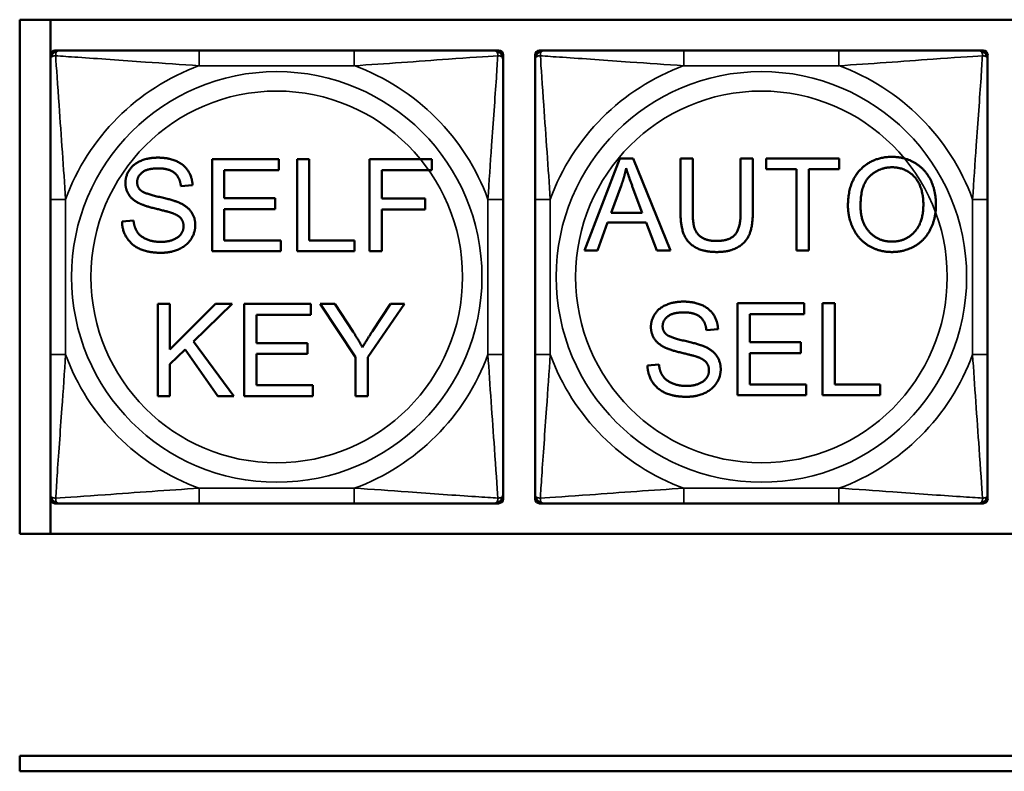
# Model space of a CAD drawing. Header units: inches. Extents: x -32 to 29.2, y -14.4 to 22.6.
# Tile 14 of 256: x -27.8 to -26.5, y -6.2 to -5.2. Entities that reach past the tile are written whole.
import ezdxf

# ---------------------------------------------------------------- set-up
doc = ezdxf.new("R2010")
doc.units = ezdxf.units.IN
doc.header["$MEASUREMENT"] = 0
doc.layers.add('Visible (ANSI)', color=7, linetype='Continuous', lineweight=50)
doc.layers.add('Visible Narrow (ANSI)', color=7, linetype='Continuous', lineweight=35)

msp = doc.modelspace()

# ---------------------------------------------------------------- linework, layer by layer
at = {"layer": 'Visible (ANSI)'}
for p, q in [((-27.8004, -5.2031), (-22.702, -5.2031)), ((-27.8004, -5.8736), (-27.8004, -5.2031)), ((-27.7604, -5.8736), (-27.7604, -5.2031)), ((-27.7603, -5.2552), (-27.7603, -5.2493)), ((-27.7544, -5.2434), (-27.7485, -5.2434)), ((-27.3639, -5.2434), (-27.5662, -5.2434)), ((-27.1815, -5.2434), (-27.1756, -5.2434)), ((-27.1697, -5.2493), (-27.1697, -5.2552)), ((-27.1279, -5.2552), (-27.1279, -5.2493)), ((-27.122, -5.2434), (-27.1161, -5.2434)), ((-26.7315, -5.2434), (-26.9338, -5.2434)), ((-26.5492, -5.2434), (-26.5433, -5.2434)), ((-26.5374, -5.2493), (-26.5374, -5.2552)), ((-27.5493, -5.3851), (-27.4624, -5.3851)), ((-27.5493, -5.5051), (-27.5493, -5.3851)), ((-27.4624, -5.3851), (-27.4624, -5.3993)), ((-27.4385, -5.3851), (-27.4225, -5.3851)), ((-27.4385, -5.5051), (-27.4385, -5.3851)), ((-27.4225, -5.3851), (-27.4225, -5.4909)), ((-27.3438, -5.3851), (-27.2628, -5.3851)), ((-27.3438, -5.5051), (-27.3438, -5.3851)), ((-27.2628, -5.3851), (-27.2628, -5.3993)), ((-27.0634, -5.5041), (-27.0173, -5.3841)), ((-27.0173, -5.3841), (-27.0001, -5.3841)), ((-27.0001, -5.3841), (-26.9511, -5.5041)), ((-26.9382, -5.4534), (-26.9382, -5.3841)), ((-26.9382, -5.3841), (-26.9223, -5.3841)), ((-26.9223, -5.3841), (-26.9223, -5.4533)), ((-26.8597, -5.4533), (-26.8597, -5.3841)), ((-26.8597, -5.3841), (-26.8438, -5.3841)), ((-26.8438, -5.3841), (-26.8438, -5.4534)), ((-26.8263, -5.3982), (-26.8263, -5.3841)), ((-26.8263, -5.3841), (-26.7312, -5.3841)), ((-26.7312, -5.3841), (-26.7312, -5.3982)), ((-27.4624, -5.3993), (-27.5334, -5.3993)), ((-27.5334, -5.3993), (-27.5334, -5.4359)), ((-27.2628, -5.3993), (-27.3279, -5.3993)), ((-27.3279, -5.3993), (-27.3279, -5.4364)), ((-26.7868, -5.3982), (-26.8263, -5.3982)), ((-26.7868, -5.5041), (-26.7868, -5.3982)), ((-26.7312, -5.3982), (-26.7709, -5.3982)), ((-26.7709, -5.3982), (-26.7709, -5.5041)), ((-27.5749, -5.4188), (-27.5901, -5.42)), ((-27.0288, -5.4549), (-27.0156, -5.4196)), ((-27.0006, -5.4216), (-26.988, -5.4549)), ((-27.7603, -5.4375), (-27.7603, -5.6398)), ((-27.5334, -5.4359), (-27.4669, -5.4359)), ((-27.4669, -5.4359), (-27.4669, -5.4501)), ((-27.3279, -5.4364), (-27.2715, -5.4364)), ((-27.2715, -5.4364), (-27.2715, -5.4506)), ((-27.1697, -5.6398), (-27.1697, -5.4375)), ((-27.1279, -5.4375), (-27.1279, -5.6398)), ((-26.5374, -5.6398), (-26.5374, -5.4375)), ((-27.4669, -5.4501), (-27.5334, -5.4501)), ((-27.5334, -5.4501), (-27.5334, -5.4909)), ((-27.2715, -5.4506), (-27.3279, -5.4506)), ((-27.3279, -5.4506), (-27.3279, -5.5051)), ((-26.988, -5.4549), (-27.0288, -5.4549)), ((-27.6669, -5.4665), (-27.6519, -5.4652)), ((-27.0334, -5.4678), (-27.0466, -5.5041)), ((-26.9831, -5.4678), (-27.0334, -5.4678)), ((-26.9692, -5.5041), (-26.9831, -5.4678)), ((-27.5334, -5.4909), (-27.4597, -5.4909)), ((-27.4597, -5.4909), (-27.4597, -5.5051)), ((-27.4225, -5.4909), (-27.3635, -5.4909)), ((-27.3635, -5.4909), (-27.3635, -5.5051)), ((-27.4597, -5.5051), (-27.5493, -5.5051)), ((-27.3635, -5.5051), (-27.4385, -5.5051)), ((-27.3279, -5.5051), (-27.3438, -5.5051)), ((-27.0466, -5.5041), (-27.0634, -5.5041)), ((-26.9511, -5.5041), (-26.9692, -5.5041)), ((-26.7709, -5.5041), (-26.7868, -5.5041)), ((-27.6203, -5.5739), (-27.6044, -5.5739)), ((-27.6203, -5.6939), (-27.6203, -5.5739)), ((-27.6044, -5.5739), (-27.6044, -5.6334)), ((-27.6044, -5.6334), (-27.5447, -5.5739)), ((-27.5232, -5.5739), (-27.5735, -5.6226)), ((-27.5447, -5.5739), (-27.5232, -5.5739)), ((-27.5074, -5.5739), (-27.4205, -5.5739)), ((-27.5074, -5.6939), (-27.5074, -5.5739)), ((-27.4205, -5.5739), (-27.4205, -5.5881)), ((-27.3621, -5.6431), (-27.4084, -5.5739)), ((-27.4084, -5.5739), (-27.3891, -5.5739)), ((-27.3891, -5.5739), (-27.3654, -5.6101)), ((-27.2982, -5.5739), (-27.3462, -5.6431)), ((-27.34, -5.6092), (-27.3167, -5.5739)), ((-27.3167, -5.5739), (-27.2982, -5.5739)), ((-26.8636, -5.5729), (-26.7767, -5.5729)), ((-26.8636, -5.6929), (-26.8636, -5.5729)), ((-26.7767, -5.5729), (-26.7767, -5.5871)), ((-26.7528, -5.5729), (-26.7369, -5.5729)), ((-26.7528, -5.6929), (-26.7528, -5.5729)), ((-26.7369, -5.5729), (-26.7369, -5.6787)), ((-27.4205, -5.5881), (-27.4915, -5.5881)), ((-27.4915, -5.5881), (-27.4915, -5.6248)), ((-26.7767, -5.5871), (-26.8477, -5.5871)), ((-26.8477, -5.5871), (-26.8477, -5.6238)), ((-26.8892, -5.6067), (-26.9044, -5.6079)), ((-27.5735, -5.6226), (-27.521, -5.6939)), ((-27.4915, -5.6248), (-27.425, -5.6248)), ((-27.425, -5.6248), (-27.425, -5.639)), ((-26.8477, -5.6238), (-26.7812, -5.6238)), ((-26.7812, -5.6238), (-26.7812, -5.6379)), ((-27.5847, -5.6333), (-27.6044, -5.6523)), ((-27.542, -5.6939), (-27.5847, -5.6333)), ((-27.425, -5.639), (-27.4915, -5.639)), ((-27.4915, -5.639), (-27.4915, -5.6797)), ((-26.7812, -5.6379), (-26.8477, -5.6379)), ((-26.8477, -5.6379), (-26.8477, -5.6787)), ((-27.6044, -5.6523), (-27.6044, -5.6939)), ((-27.3621, -5.6939), (-27.3621, -5.6431)), ((-27.3462, -5.6431), (-27.3462, -5.6939)), ((-26.9813, -5.6543), (-26.9663, -5.653)), ((-27.4915, -5.6797), (-27.4178, -5.6797)), ((-27.4178, -5.6797), (-27.4178, -5.6939)), ((-26.8477, -5.6787), (-26.774, -5.6787)), ((-26.774, -5.6787), (-26.774, -5.6929)), ((-26.7369, -5.6787), (-26.6778, -5.6787)), ((-26.6778, -5.6787), (-26.6778, -5.6929)), ((-27.6044, -5.6939), (-27.6203, -5.6939)), ((-27.521, -5.6939), (-27.542, -5.6939)), ((-27.4178, -5.6939), (-27.5074, -5.6939)), ((-27.3462, -5.6939), (-27.3621, -5.6939)), ((-26.774, -5.6929), (-26.8636, -5.6929)), ((-26.6778, -5.6929), (-26.7528, -5.6929)), ((-27.7603, -5.828), (-27.7603, -5.8221)), ((-27.1697, -5.8221), (-27.1697, -5.828)), ((-27.1279, -5.828), (-27.1279, -5.8221)), ((-26.5374, -5.8221), (-26.5374, -5.828)), ((-27.7485, -5.8339), (-27.7544, -5.8339)), ((-27.5662, -5.8339), (-27.3639, -5.8339)), ((-27.1756, -5.8339), (-27.1815, -5.8339)), ((-27.1161, -5.8339), (-27.122, -5.8339)), ((-26.9338, -5.8339), (-26.7315, -5.8339)), ((-26.5433, -5.8339), (-26.5492, -5.8339)), ((-22.702, -5.8736), (-27.8004, -5.8736)), ((-27.8004, -6.1634), (-17.5129, -6.1634)), ((-27.8004, -6.1834), (-27.8004, -6.1634)), ((-17.5129, -6.1834), (-27.8004, -6.1834))]:
    msp.add_line(p, q, dxfattribs=at)
for centre, radius, start, end in [((-27.7544, -5.2493), 0.00591, 90, 180), ((-27.7485, -5.2552), 0.0118, 90, 180), ((-27.1815, -5.2552), 0.0118, 0, 90), ((-27.1756, -5.2493), 0.00591, 0, 90), ((-27.122, -5.2493), 0.00591, 90, 180), ((-27.1161, -5.2552), 0.0118, 90, 180), ((-26.5492, -5.2552), 0.0118, 0, 90), ((-26.5433, -5.2493), 0.00591, 0, 90), ((-27.7485, -5.8221), 0.0118, 180, 270), ((-27.7544, -5.828), 0.00591, 180, 270), ((-27.1815, -5.8221), 0.0118, 270, 0), ((-27.1756, -5.828), 0.00591, 270, 0), ((-27.1161, -5.8221), 0.0118, 180, 270), ((-27.122, -5.828), 0.00591, 180, 270), ((-26.5492, -5.8221), 0.0118, 270, 0), ((-26.5433, -5.828), 0.00591, 270, 0)]:
    msp.add_arc(centre, radius, start, end, dxfattribs=at)
for points, knots in [([(-27.5662, -5.2434), (-27.5898, -5.2434), (-27.6138, -5.2434), (-27.6372, -5.2434), (-27.6679, -5.2434), (-27.6987, -5.2434), (-27.722, -5.2434), (-27.734, -5.2434), (-27.7436, -5.2434), (-27.7485, -5.2434)], [0.2569537, 0.2569537, 0.2569537, 0.2569537, 0.4371919, 0.4371919, 0.4371919, 0.6739428, 0.6739428, 0.6739428, 0.7963818, 0.7963818, 0.7963818, 0.7963818]), ([(-27.1815, -5.2434), (-27.1873, -5.2434), (-27.1998, -5.2434), (-27.215, -5.2434), (-27.2384, -5.2434), (-27.2675, -5.2434), (-27.2966, -5.2434), (-27.3188, -5.2434), (-27.3414, -5.2434), (-27.3639, -5.2434)], [-0.7968224, -0.7968224, -0.7968224, -0.7968224, -0.6514613, -0.6514613, -0.6514613, -0.427691, -0.427691, -0.427691, -0.2569517, -0.2569517, -0.2569517, -0.2569517]), ([(-26.9338, -5.2434), (-26.9574, -5.2434), (-26.9814, -5.2434), (-27.0048, -5.2434), (-27.0355, -5.2434), (-27.0663, -5.2434), (-27.0896, -5.2434), (-27.1016, -5.2434), (-27.1112, -5.2434), (-27.1161, -5.2434)], [0.2569537, 0.2569537, 0.2569537, 0.2569537, 0.4371919, 0.4371919, 0.4371919, 0.6739428, 0.6739428, 0.6739428, 0.7963818, 0.7963818, 0.7963818, 0.7963818]), ([(-26.5492, -5.2434), (-26.5549, -5.2434), (-26.5674, -5.2434), (-26.5826, -5.2434), (-26.606, -5.2434), (-26.6352, -5.2434), (-26.6642, -5.2434), (-26.6864, -5.2434), (-26.7091, -5.2434), (-26.7315, -5.2434)], [-0.7968224, -0.7968224, -0.7968224, -0.7968224, -0.6514613, -0.6514613, -0.6514613, -0.427691, -0.427691, -0.427691, -0.2569517, -0.2569517, -0.2569517, -0.2569517]), ([(-27.7603, -5.2552), (-27.7603, -5.2609), (-27.7603, -5.2734), (-27.7603, -5.2886), (-27.7603, -5.312), (-27.7603, -5.3412), (-27.7603, -5.3702), (-27.7603, -5.3924), (-27.7603, -5.4151), (-27.7603, -5.4375)], [-0.7968224, -0.7968224, -0.7968224, -0.7968224, -0.6514613, -0.6514613, -0.6514613, -0.427691, -0.427691, -0.427691, -0.2569517, -0.2569517, -0.2569517, -0.2569517]), ([(-27.1697, -5.4375), (-27.1697, -5.4138), (-27.1697, -5.3898), (-27.1697, -5.3665), (-27.1697, -5.3358), (-27.1697, -5.3049), (-27.1697, -5.2817), (-27.1697, -5.2697), (-27.1697, -5.26), (-27.1697, -5.2552)], [0.2569537, 0.2569537, 0.2569537, 0.2569537, 0.4371919, 0.4371919, 0.4371919, 0.6739428, 0.6739428, 0.6739428, 0.7963818, 0.7963818, 0.7963818, 0.7963818]), ([(-27.1279, -5.2552), (-27.1279, -5.2609), (-27.1279, -5.2734), (-27.1279, -5.2886), (-27.1279, -5.312), (-27.1279, -5.3412), (-27.1279, -5.3702), (-27.1279, -5.3924), (-27.1279, -5.4151), (-27.1279, -5.4375)], [-0.7968224, -0.7968224, -0.7968224, -0.7968224, -0.6514613, -0.6514613, -0.6514613, -0.427691, -0.427691, -0.427691, -0.2569517, -0.2569517, -0.2569517, -0.2569517]), ([(-26.5374, -5.4375), (-26.5374, -5.4138), (-26.5374, -5.3898), (-26.5374, -5.3665), (-26.5374, -5.3358), (-26.5374, -5.3049), (-26.5374, -5.2817), (-26.5374, -5.2697), (-26.5374, -5.26), (-26.5374, -5.2552)], [0.2569537, 0.2569537, 0.2569537, 0.2569537, 0.4371919, 0.4371919, 0.4371919, 0.6739428, 0.6739428, 0.6739428, 0.7963818, 0.7963818, 0.7963818, 0.7963818]), ([(-27.7603, -5.6398), (-27.7603, -5.6635), (-27.7603, -5.6874), (-27.7603, -5.7108), (-27.7603, -5.7415), (-27.7603, -5.7724), (-27.7603, -5.7956), (-27.7603, -5.8076), (-27.7603, -5.8173), (-27.7603, -5.8221)], [0.2569537, 0.2569537, 0.2569537, 0.2569537, 0.4371919, 0.4371919, 0.4371919, 0.6739428, 0.6739428, 0.6739428, 0.7963818, 0.7963818, 0.7963818, 0.7963818]), ([(-27.1697, -5.8221), (-27.1697, -5.8164), (-27.1697, -5.8039), (-27.1697, -5.7887), (-27.1697, -5.7652), (-27.1697, -5.7361), (-27.1697, -5.707), (-27.1697, -5.6849), (-27.1697, -5.6622), (-27.1697, -5.6398)], [-0.7968224, -0.7968224, -0.7968224, -0.7968224, -0.6514613, -0.6514613, -0.6514613, -0.427691, -0.427691, -0.427691, -0.2569517, -0.2569517, -0.2569517, -0.2569517]), ([(-27.1279, -5.6398), (-27.1279, -5.6635), (-27.1279, -5.6874), (-27.1279, -5.7108), (-27.1279, -5.7415), (-27.1279, -5.7724), (-27.1279, -5.7956), (-27.1279, -5.8076), (-27.1279, -5.8173), (-27.1279, -5.8221)], [0.2569537, 0.2569537, 0.2569537, 0.2569537, 0.4371919, 0.4371919, 0.4371919, 0.6739428, 0.6739428, 0.6739428, 0.7963818, 0.7963818, 0.7963818, 0.7963818]), ([(-26.5374, -5.8221), (-26.5374, -5.8164), (-26.5374, -5.8039), (-26.5374, -5.7887), (-26.5374, -5.7652), (-26.5374, -5.7361), (-26.5374, -5.707), (-26.5374, -5.6849), (-26.5374, -5.6622), (-26.5374, -5.6398)], [-0.7968224, -0.7968224, -0.7968224, -0.7968224, -0.6514613, -0.6514613, -0.6514613, -0.427691, -0.427691, -0.427691, -0.2569517, -0.2569517, -0.2569517, -0.2569517]), ([(-27.7485, -5.8339), (-27.7427, -5.8339), (-27.7302, -5.8339), (-27.715, -5.8339), (-27.6916, -5.8339), (-27.6625, -5.8339), (-27.6334, -5.8339), (-27.6112, -5.8339), (-27.5886, -5.8339), (-27.5662, -5.8339)], [-0.7968224, -0.7968224, -0.7968224, -0.7968224, -0.6514613, -0.6514613, -0.6514613, -0.427691, -0.427691, -0.427691, -0.2569517, -0.2569517, -0.2569517, -0.2569517]), ([(-27.3639, -5.8339), (-27.3402, -5.8339), (-27.3162, -5.8339), (-27.2928, -5.8339), (-27.2622, -5.8339), (-27.2313, -5.8339), (-27.208, -5.8339), (-27.196, -5.8339), (-27.1864, -5.8339), (-27.1815, -5.8339)], [0.2569537, 0.2569537, 0.2569537, 0.2569537, 0.4371919, 0.4371919, 0.4371919, 0.6739428, 0.6739428, 0.6739428, 0.7963818, 0.7963818, 0.7963818, 0.7963818]), ([(-27.1161, -5.8339), (-27.1104, -5.8339), (-27.0979, -5.8339), (-27.0827, -5.8339), (-27.0592, -5.8339), (-27.0301, -5.8339), (-27.001, -5.8339), (-26.9788, -5.8339), (-26.9562, -5.8339), (-26.9338, -5.8339)], [-0.7968224, -0.7968224, -0.7968224, -0.7968224, -0.6514613, -0.6514613, -0.6514613, -0.427691, -0.427691, -0.427691, -0.2569517, -0.2569517, -0.2569517, -0.2569517]), ([(-26.7315, -5.8339), (-26.7078, -5.8339), (-26.6838, -5.8339), (-26.6605, -5.8339), (-26.6298, -5.8339), (-26.5989, -5.8339), (-26.5757, -5.8339), (-26.5636, -5.8339), (-26.554, -5.8339), (-26.5492, -5.8339)], [0.2569537, 0.2569537, 0.2569537, 0.2569537, 0.4371919, 0.4371919, 0.4371919, 0.6739428, 0.6739428, 0.6739428, 0.7963818, 0.7963818, 0.7963818, 0.7963818])]:
    msp.add_open_spline(points, degree=3, knots=knots, dxfattribs=at)
for points in [[(-27.6624, -5.4161), (-27.6624, -5.4069), (-27.6521, -5.3912), (-27.6323, -5.383), (-27.6201, -5.383)], [(-27.6201, -5.383), (-27.6067, -5.383), (-27.5863, -5.3916), (-27.5753, -5.4083), (-27.5749, -5.4188)], [(-26.7197, -5.4456), (-26.7197, -5.4157), (-26.6876, -5.382), (-26.6622, -5.382)], [(-26.6622, -5.382), (-26.6456, -5.382), (-26.6189, -5.3979), (-26.6049, -5.4262), (-26.6049, -5.4443)], [(-26.7033, -5.4458), (-26.7033, -5.4187), (-26.679, -5.3956), (-26.6621, -5.3956)], [(-26.6621, -5.3956), (-26.6503, -5.3956), (-26.6311, -5.4076), (-26.6213, -5.4294), (-26.6213, -5.4441)], [(-27.6195, -5.397), (-27.6339, -5.397), (-27.6472, -5.4076), (-27.6472, -5.415)], [(-27.5901, -5.42), (-27.5913, -5.4086), (-27.6056, -5.397), (-27.6195, -5.397)], [(-27.0156, -5.4196), (-27.0114, -5.4082), (-27.0091, -5.3967)], [(-27.0091, -5.3967), (-27.0063, -5.4064), (-27.0006, -5.4216)], [(-27.6454, -5.4421), (-27.654, -5.4377), (-27.6624, -5.4243), (-27.6624, -5.4161)], [(-27.6472, -5.415), (-27.6472, -5.4215), (-27.6425, -5.4257)], [(-27.6425, -5.4257), (-27.6378, -5.4298), (-27.599, -5.4386), (-27.5917, -5.4419)], [(-27.6007, -5.4556), (-27.6056, -5.4537), (-27.6388, -5.4457), (-27.6454, -5.4421)], [(-27.5917, -5.4419), (-27.5813, -5.4467), (-27.5713, -5.4615), (-27.5713, -5.4711)], [(-26.6622, -5.5061), (-26.6792, -5.5061), (-26.706, -5.4897), (-26.7197, -5.4614), (-26.7197, -5.4456)], [(-26.6623, -5.4925), (-26.68, -5.4925), (-26.7033, -5.4675), (-26.7033, -5.4458)], [(-26.6213, -5.4441), (-26.6213, -5.4673), (-26.6444, -5.4925), (-26.6623, -5.4925)], [(-26.6049, -5.4443), (-26.6049, -5.4625), (-26.6196, -5.4913), (-26.6467, -5.5061), (-26.6622, -5.5061)], [(-27.5866, -5.4725), (-27.5866, -5.4668), (-27.5931, -5.4584), (-27.6007, -5.4556)], [(-26.8907, -5.5061), (-26.9075, -5.5061), (-26.929, -5.4945), (-26.9382, -5.4724), (-26.9382, -5.4534)], [(-26.9223, -5.4533), (-26.9223, -5.4689), (-26.9165, -5.4837), (-26.9023, -5.4917), (-26.8921, -5.4917)], [(-26.8921, -5.4917), (-26.8746, -5.4917), (-26.8597, -5.4758), (-26.8597, -5.4533)], [(-26.8438, -5.4534), (-26.8438, -5.4715), (-26.8519, -5.4927), (-26.8733, -5.5061), (-26.8907, -5.5061)], [(-27.6157, -5.5071), (-27.6321, -5.5071), (-27.654, -5.4976), (-27.6666, -5.4786), (-27.6669, -5.4665)], [(-27.6519, -5.4652), (-27.6508, -5.4743), (-27.6431, -5.4858), (-27.6267, -5.4929), (-27.6164, -5.4929)], [(-27.6164, -5.4929), (-27.6074, -5.4929), (-27.5934, -5.4875), (-27.5866, -5.4781), (-27.5866, -5.4725)], [(-27.5713, -5.4711), (-27.5713, -5.4807), (-27.5823, -5.4977), (-27.6029, -5.5071), (-27.6157, -5.5071)], [(-26.9768, -5.6039), (-26.9768, -5.5948), (-26.9664, -5.579), (-26.9466, -5.5708), (-26.9344, -5.5708)], [(-26.9344, -5.5708), (-26.9211, -5.5708), (-26.9007, -5.5794), (-26.8896, -5.5961), (-26.8892, -5.6067)], [(-26.9338, -5.5848), (-26.9482, -5.5848), (-26.9615, -5.5954), (-26.9615, -5.6028)], [(-26.9044, -5.6079), (-26.9056, -5.5964), (-26.9199, -5.5848), (-26.9338, -5.5848)], [(-27.3654, -5.6101), (-27.3587, -5.6202), (-27.3531, -5.6304)], [(-27.3531, -5.6304), (-27.3477, -5.621), (-27.34, -5.6092)], [(-26.9598, -5.63), (-26.9684, -5.6255), (-26.9768, -5.6122), (-26.9768, -5.6039)], [(-26.9615, -5.6028), (-26.9615, -5.6093), (-26.9568, -5.6135)], [(-26.9568, -5.6135), (-26.9522, -5.6176), (-26.9133, -5.6264), (-26.9061, -5.6297)], [(-26.915, -5.6434), (-26.9199, -5.6415), (-26.9531, -5.6336), (-26.9598, -5.63)], [(-26.9061, -5.6297), (-26.8956, -5.6346), (-26.8857, -5.6494), (-26.8857, -5.659)], [(-26.901, -5.6604), (-26.901, -5.6547), (-26.9074, -5.6463), (-26.915, -5.6434)], [(-26.93, -5.6949), (-26.9464, -5.6949), (-26.9684, -5.6854), (-26.9809, -5.6664), (-26.9813, -5.6543)], [(-26.9663, -5.653), (-26.9652, -5.6621), (-26.9574, -5.6736), (-26.941, -5.6808), (-26.9308, -5.6808)], [(-26.9308, -5.6808), (-26.9217, -5.6808), (-26.9077, -5.6754), (-26.901, -5.6659), (-26.901, -5.6604)], [(-26.8857, -5.659), (-26.8857, -5.6686), (-26.8967, -5.6855), (-26.9172, -5.6949), (-26.93, -5.6949)]]:
    msp.add_open_spline(points, degree=2, dxfattribs=at)
at = {"layer": 'Visible Narrow (ANSI)'}
for p, q in [((-27.5662, -5.2434), (-27.5662, -5.2631)), ((-27.3639, -5.2434), (-27.3639, -5.2631)), ((-26.9338, -5.2434), (-26.9338, -5.2631)), ((-26.7315, -5.2434), (-26.7315, -5.2631)), ((-27.5662, -5.2631), (-27.3639, -5.2631)), ((-26.9338, -5.2631), (-26.7315, -5.2631)), ((-27.7603, -5.4375), (-27.7406, -5.4375)), ((-27.7406, -5.6398), (-27.7406, -5.4375)), ((-27.1894, -5.4375), (-27.1894, -5.6398)), ((-27.1697, -5.4375), (-27.1894, -5.4375)), ((-27.1279, -5.4375), (-27.1082, -5.4375)), ((-27.1082, -5.6398), (-27.1082, -5.4375)), ((-26.557, -5.4375), (-26.557, -5.6398)), ((-26.5374, -5.4375), (-26.557, -5.4375)), ((-27.7603, -5.6398), (-27.7406, -5.6398)), ((-27.1697, -5.6398), (-27.1894, -5.6398)), ((-27.1279, -5.6398), (-27.1082, -5.6398)), ((-26.5374, -5.6398), (-26.557, -5.6398)), ((-27.3639, -5.8142), (-27.5662, -5.8142)), ((-27.5662, -5.8339), (-27.5662, -5.8142)), ((-27.3639, -5.8339), (-27.3639, -5.8142)), ((-26.7315, -5.8142), (-26.9338, -5.8142)), ((-26.9338, -5.8339), (-26.9338, -5.8142)), ((-26.7315, -5.8339), (-26.7315, -5.8142))]:
    msp.add_line(p, q, dxfattribs=at)
for centre, radius in [((-27.465, -5.5386), 0.2678), ((-26.8326, -5.5386), 0.2678), ((-27.465, -5.5386), 0.2424), ((-26.8326, -5.5386), 0.2424)]:
    msp.add_circle(centre, radius, dxfattribs=at)
for centre, start, end in [((-27.465, -5.5386), 110.1547, 159.8453), ((-27.465, -5.5386), 20.1547, 69.8453), ((-26.8326, -5.5386), 110.1547, 159.8453), ((-26.8326, -5.5386), 20.1547, 69.8453), ((-27.465, -5.5386), 200.1547, 249.8453), ((-27.465, -5.5386), 290.1547, 339.8453), ((-26.8326, -5.5386), 200.1547, 249.8453), ((-26.8326, -5.5386), 290.1547, 339.8453)]:
    msp.add_arc(centre, 0.2936, start, end, dxfattribs=at)
for points, knots in [([(-27.7603, -5.2552), (-27.7603, -5.2546), (-27.7602, -5.2541), (-27.76, -5.2533), (-27.7598, -5.2529), (-27.7594, -5.2523), (-27.7592, -5.2521), (-27.7589, -5.2518), (-27.7588, -5.2517), (-27.7584, -5.2513), (-27.7581, -5.2511), (-27.7571, -5.2507), (-27.7565, -5.2505), (-27.755, -5.2503), (-27.7543, -5.2502), (-27.7534, -5.2502)], [-0.0532704, -0.0532704, -0.0532704, -0.0532704, -0.04377373, -0.04377373, -0.03521335, -0.03521335, -0.02986312, -0.02986312, -0.02651922, -0.02651922, -0.01983142, -0.01983142, -0.00913095, -0.00913095, 0.00023197, 0.00023197, 0.00023197, 0.00023197]), ([(-27.7534, -5.2502), (-27.7534, -5.2494), (-27.7534, -5.2486), (-27.7532, -5.2472), (-27.753, -5.2465), (-27.7525, -5.2456), (-27.7523, -5.2453), (-27.752, -5.2449), (-27.7519, -5.2447), (-27.7516, -5.2444), (-27.7514, -5.2443), (-27.7508, -5.2439), (-27.7504, -5.2437), (-27.7495, -5.2434), (-27.749, -5.2434), (-27.7485, -5.2434)], [-0.00023197, -0.00023197, -0.00023197, -0.00023197, 0.00913095, 0.00913095, 0.01983142, 0.01983142, 0.02651922, 0.02651922, 0.02986312, 0.02986312, 0.03521335, 0.03521335, 0.04377373, 0.04377373, 0.0532704, 0.0532704, 0.0532704, 0.0532704]), ([(-27.7534, -5.2502), (-27.7458, -5.2507), (-27.7358, -5.2514), (-27.6987, -5.2538), (-27.667, -5.2561), (-27.6128, -5.26), (-27.5895, -5.2616), (-27.5662, -5.2631)], [-0.7478145, -0.7478145, -0.7478145, -0.7478145, -0.6493253, -0.6493253, -0.427691, -0.427691, -0.2569537, -0.2569537, -0.2569537, -0.2569537]), ([(-27.7406, -5.4375), (-27.743, -5.397), (-27.7463, -5.3547), (-27.7509, -5.289), (-27.7525, -5.2646), (-27.7534, -5.2502)], [0.2569517, 0.2569517, 0.2569517, 0.2569517, 0.5559983, 0.5559983, 0.7482818, 0.7482818, 0.7482818, 0.7482818]), ([(-27.3639, -5.2631), (-27.3234, -5.2607), (-27.281, -5.2574), (-27.2154, -5.2527), (-27.1909, -5.2511), (-27.1766, -5.2502)], [0.2569517, 0.2569517, 0.2569517, 0.2569517, 0.5559983, 0.5559983, 0.7482818, 0.7482818, 0.7482818, 0.7482818]), ([(-27.1766, -5.2502), (-27.1771, -5.2579), (-27.1777, -5.2679), (-27.1802, -5.3049), (-27.1825, -5.3366), (-27.1864, -5.3909), (-27.188, -5.4141), (-27.1894, -5.4375)], [-0.7478145, -0.7478145, -0.7478145, -0.7478145, -0.6493253, -0.6493253, -0.427691, -0.427691, -0.2569537, -0.2569537, -0.2569537, -0.2569537]), ([(-27.1815, -5.2434), (-27.181, -5.2434), (-27.1805, -5.2434), (-27.1796, -5.2437), (-27.1792, -5.2439), (-27.1787, -5.2443), (-27.1784, -5.2444), (-27.1781, -5.2447), (-27.178, -5.2449), (-27.1777, -5.2453), (-27.1775, -5.2456), (-27.1771, -5.2465), (-27.1768, -5.2472), (-27.1766, -5.2486), (-27.1766, -5.2494), (-27.1766, -5.2502)], [-0.0532704, -0.0532704, -0.0532704, -0.0532704, -0.04377373, -0.04377373, -0.03521335, -0.03521335, -0.02986312, -0.02986312, -0.02651922, -0.02651922, -0.01983142, -0.01983142, -0.00913095, -0.00913095, 0.00023197, 0.00023197, 0.00023197, 0.00023197]), ([(-27.1766, -5.2502), (-27.1757, -5.2502), (-27.175, -5.2503), (-27.1735, -5.2505), (-27.1729, -5.2507), (-27.172, -5.2511), (-27.1716, -5.2513), (-27.1712, -5.2517), (-27.1711, -5.2518), (-27.1708, -5.2521), (-27.1706, -5.2523), (-27.1702, -5.2529), (-27.1701, -5.2533), (-27.1698, -5.2541), (-27.1697, -5.2546), (-27.1697, -5.2552)], [-0.00023197, -0.00023197, -0.00023197, -0.00023197, 0.00913095, 0.00913095, 0.01983142, 0.01983142, 0.02651922, 0.02651922, 0.02986312, 0.02986312, 0.03521335, 0.03521335, 0.04377373, 0.04377373, 0.0532704, 0.0532704, 0.0532704, 0.0532704]), ([(-27.1279, -5.2552), (-27.1279, -5.2546), (-27.1278, -5.2541), (-27.1276, -5.2533), (-27.1274, -5.2529), (-27.127, -5.2523), (-27.1268, -5.2521), (-27.1265, -5.2518), (-27.1264, -5.2517), (-27.126, -5.2513), (-27.1257, -5.2511), (-27.1248, -5.2507), (-27.1241, -5.2505), (-27.1226, -5.2503), (-27.1219, -5.2502), (-27.121, -5.2502)], [-0.0532704, -0.0532704, -0.0532704, -0.0532704, -0.04377373, -0.04377373, -0.03521335, -0.03521335, -0.02986312, -0.02986312, -0.02651922, -0.02651922, -0.01983142, -0.01983142, -0.00913095, -0.00913095, 0.00023197, 0.00023197, 0.00023197, 0.00023197]), ([(-27.121, -5.2502), (-27.1211, -5.2494), (-27.121, -5.2486), (-27.1208, -5.2472), (-27.1206, -5.2465), (-27.1201, -5.2456), (-27.1199, -5.2453), (-27.1196, -5.2449), (-27.1195, -5.2447), (-27.1192, -5.2444), (-27.119, -5.2443), (-27.1184, -5.2439), (-27.118, -5.2437), (-27.1171, -5.2434), (-27.1166, -5.2434), (-27.1161, -5.2434)], [-0.00023197, -0.00023197, -0.00023197, -0.00023197, 0.00913095, 0.00913095, 0.01983142, 0.01983142, 0.02651922, 0.02651922, 0.02986312, 0.02986312, 0.03521335, 0.03521335, 0.04377373, 0.04377373, 0.0532704, 0.0532704, 0.0532704, 0.0532704]), ([(-27.121, -5.2502), (-27.1134, -5.2507), (-27.1034, -5.2514), (-27.0663, -5.2538), (-27.0346, -5.2561), (-26.9804, -5.26), (-26.9571, -5.2616), (-26.9338, -5.2631)], [-0.7478145, -0.7478145, -0.7478145, -0.7478145, -0.6493253, -0.6493253, -0.427691, -0.427691, -0.2569537, -0.2569537, -0.2569537, -0.2569537]), ([(-27.1082, -5.4375), (-27.1106, -5.397), (-27.1139, -5.3547), (-27.1185, -5.289), (-27.1201, -5.2646), (-27.121, -5.2502)], [0.2569517, 0.2569517, 0.2569517, 0.2569517, 0.5559983, 0.5559983, 0.7482818, 0.7482818, 0.7482818, 0.7482818]), ([(-26.7315, -5.2631), (-26.691, -5.2607), (-26.6486, -5.2574), (-26.583, -5.2527), (-26.5586, -5.2511), (-26.5442, -5.2502)], [0.2569517, 0.2569517, 0.2569517, 0.2569517, 0.5559983, 0.5559983, 0.7482818, 0.7482818, 0.7482818, 0.7482818]), ([(-26.5442, -5.2502), (-26.5447, -5.2579), (-26.5453, -5.2679), (-26.5478, -5.3049), (-26.5501, -5.3366), (-26.554, -5.3909), (-26.5556, -5.4141), (-26.557, -5.4375)], [-0.7478145, -0.7478145, -0.7478145, -0.7478145, -0.6493253, -0.6493253, -0.427691, -0.427691, -0.2569537, -0.2569537, -0.2569537, -0.2569537]), ([(-26.5492, -5.2434), (-26.5486, -5.2434), (-26.5481, -5.2434), (-26.5472, -5.2437), (-26.5469, -5.2439), (-26.5463, -5.2443), (-26.5461, -5.2444), (-26.5457, -5.2447), (-26.5456, -5.2449), (-26.5453, -5.2453), (-26.5451, -5.2456), (-26.5447, -5.2465), (-26.5445, -5.2472), (-26.5442, -5.2486), (-26.5442, -5.2494), (-26.5442, -5.2502)], [-0.0532704, -0.0532704, -0.0532704, -0.0532704, -0.04377373, -0.04377373, -0.03521335, -0.03521335, -0.02986312, -0.02986312, -0.02651922, -0.02651922, -0.01983142, -0.01983142, -0.00913095, -0.00913095, 0.00023197, 0.00023197, 0.00023197, 0.00023197]), ([(-26.5442, -5.2502), (-26.5434, -5.2502), (-26.5426, -5.2503), (-26.5412, -5.2505), (-26.5405, -5.2507), (-26.5396, -5.2511), (-26.5393, -5.2513), (-26.5388, -5.2517), (-26.5387, -5.2518), (-26.5384, -5.2521), (-26.5382, -5.2523), (-26.5379, -5.2529), (-26.5377, -5.2533), (-26.5374, -5.2541), (-26.5374, -5.2546), (-26.5374, -5.2552)], [-0.00023197, -0.00023197, -0.00023197, -0.00023197, 0.00913095, 0.00913095, 0.01983142, 0.01983142, 0.02651922, 0.02651922, 0.02986312, 0.02986312, 0.03521335, 0.03521335, 0.04377373, 0.04377373, 0.0532704, 0.0532704, 0.0532704, 0.0532704]), ([(-27.7534, -5.8271), (-27.7529, -5.8194), (-27.7523, -5.8094), (-27.7498, -5.7724), (-27.7475, -5.7406), (-27.7436, -5.6864), (-27.742, -5.6632), (-27.7406, -5.6398)], [-0.7478145, -0.7478145, -0.7478145, -0.7478145, -0.6493253, -0.6493253, -0.427691, -0.427691, -0.2569537, -0.2569537, -0.2569537, -0.2569537]), ([(-27.1894, -5.6398), (-27.187, -5.6803), (-27.1837, -5.7226), (-27.1791, -5.7883), (-27.1775, -5.8127), (-27.1766, -5.8271)], [0.2569517, 0.2569517, 0.2569517, 0.2569517, 0.5559983, 0.5559983, 0.7482818, 0.7482818, 0.7482818, 0.7482818]), ([(-27.121, -5.8271), (-27.1206, -5.8194), (-27.1199, -5.8094), (-27.1174, -5.7724), (-27.1152, -5.7406), (-27.1113, -5.6864), (-27.1096, -5.6632), (-27.1082, -5.6398)], [-0.7478145, -0.7478145, -0.7478145, -0.7478145, -0.6493253, -0.6493253, -0.427691, -0.427691, -0.2569537, -0.2569537, -0.2569537, -0.2569537]), ([(-26.557, -5.6398), (-26.5546, -5.6803), (-26.5513, -5.7226), (-26.5467, -5.7883), (-26.5451, -5.8127), (-26.5442, -5.8271)], [0.2569517, 0.2569517, 0.2569517, 0.2569517, 0.5559983, 0.5559983, 0.7482818, 0.7482818, 0.7482818, 0.7482818]), ([(-27.5662, -5.8142), (-27.6066, -5.8166), (-27.649, -5.8199), (-27.7147, -5.8245), (-27.7391, -5.8261), (-27.7534, -5.8271)], [0.2569517, 0.2569517, 0.2569517, 0.2569517, 0.5559983, 0.5559983, 0.7482818, 0.7482818, 0.7482818, 0.7482818]), ([(-27.1766, -5.8271), (-27.1842, -5.8266), (-27.1942, -5.8259), (-27.2313, -5.8235), (-27.263, -5.8212), (-27.3173, -5.8173), (-27.3405, -5.8156), (-27.3639, -5.8142)], [-0.7478145, -0.7478145, -0.7478145, -0.7478145, -0.6493253, -0.6493253, -0.427691, -0.427691, -0.2569537, -0.2569537, -0.2569537, -0.2569537]), ([(-26.9338, -5.8142), (-26.9742, -5.8166), (-27.0166, -5.8199), (-27.0823, -5.8245), (-27.1067, -5.8261), (-27.121, -5.8271)], [0.2569517, 0.2569517, 0.2569517, 0.2569517, 0.5559983, 0.5559983, 0.7482818, 0.7482818, 0.7482818, 0.7482818]), ([(-26.5442, -5.8271), (-26.5519, -5.8266), (-26.5619, -5.8259), (-26.5989, -5.8235), (-26.6306, -5.8212), (-26.6849, -5.8173), (-26.7081, -5.8156), (-26.7315, -5.8142)], [-0.7478145, -0.7478145, -0.7478145, -0.7478145, -0.6493253, -0.6493253, -0.427691, -0.427691, -0.2569537, -0.2569537, -0.2569537, -0.2569537]), ([(-27.7534, -5.8271), (-27.7543, -5.8271), (-27.755, -5.827), (-27.7565, -5.8268), (-27.7571, -5.8266), (-27.7581, -5.8262), (-27.7584, -5.826), (-27.7588, -5.8256), (-27.7589, -5.8255), (-27.7592, -5.8252), (-27.7594, -5.825), (-27.7598, -5.8244), (-27.76, -5.824), (-27.7602, -5.8231), (-27.7603, -5.8226), (-27.7603, -5.8221)], [-0.00023197, -0.00023197, -0.00023197, -0.00023197, 0.00913095, 0.00913095, 0.01983142, 0.01983142, 0.02651922, 0.02651922, 0.02986312, 0.02986312, 0.03521335, 0.03521335, 0.04377373, 0.04377373, 0.0532704, 0.0532704, 0.0532704, 0.0532704]), ([(-27.7485, -5.8339), (-27.749, -5.8339), (-27.7495, -5.8339), (-27.7504, -5.8336), (-27.7508, -5.8334), (-27.7514, -5.833), (-27.7516, -5.8329), (-27.7519, -5.8326), (-27.752, -5.8324), (-27.7523, -5.832), (-27.7525, -5.8317), (-27.753, -5.8308), (-27.7532, -5.8301), (-27.7534, -5.8287), (-27.7534, -5.8279), (-27.7534, -5.8271)], [-0.0532704, -0.0532704, -0.0532704, -0.0532704, -0.04377373, -0.04377373, -0.03521335, -0.03521335, -0.02986312, -0.02986312, -0.02651922, -0.02651922, -0.01983142, -0.01983142, -0.00913095, -0.00913095, 0.00023197, 0.00023197, 0.00023197, 0.00023197]), ([(-27.1766, -5.8271), (-27.1766, -5.8279), (-27.1766, -5.8287), (-27.1768, -5.8301), (-27.1771, -5.8308), (-27.1775, -5.8317), (-27.1777, -5.832), (-27.178, -5.8324), (-27.1781, -5.8326), (-27.1784, -5.8329), (-27.1787, -5.833), (-27.1792, -5.8334), (-27.1796, -5.8336), (-27.1805, -5.8339), (-27.181, -5.8339), (-27.1815, -5.8339)], [-0.00023197, -0.00023197, -0.00023197, -0.00023197, 0.00913095, 0.00913095, 0.01983142, 0.01983142, 0.02651922, 0.02651922, 0.02986312, 0.02986312, 0.03521335, 0.03521335, 0.04377373, 0.04377373, 0.0532704, 0.0532704, 0.0532704, 0.0532704]), ([(-27.1697, -5.8221), (-27.1697, -5.8226), (-27.1698, -5.8231), (-27.1701, -5.824), (-27.1702, -5.8244), (-27.1706, -5.825), (-27.1708, -5.8252), (-27.1711, -5.8255), (-27.1712, -5.8256), (-27.1716, -5.826), (-27.172, -5.8262), (-27.1729, -5.8266), (-27.1735, -5.8268), (-27.175, -5.827), (-27.1757, -5.8271), (-27.1766, -5.8271)], [-0.0532704, -0.0532704, -0.0532704, -0.0532704, -0.04377373, -0.04377373, -0.03521335, -0.03521335, -0.02986312, -0.02986312, -0.02651922, -0.02651922, -0.01983142, -0.01983142, -0.00913095, -0.00913095, 0.00023197, 0.00023197, 0.00023197, 0.00023197]), ([(-27.121, -5.8271), (-27.1219, -5.8271), (-27.1226, -5.827), (-27.1241, -5.8268), (-27.1248, -5.8266), (-27.1257, -5.8262), (-27.126, -5.826), (-27.1264, -5.8256), (-27.1265, -5.8255), (-27.1268, -5.8252), (-27.127, -5.825), (-27.1274, -5.8244), (-27.1276, -5.824), (-27.1278, -5.8231), (-27.1279, -5.8226), (-27.1279, -5.8221)], [-0.00023197, -0.00023197, -0.00023197, -0.00023197, 0.00913095, 0.00913095, 0.01983142, 0.01983142, 0.02651922, 0.02651922, 0.02986312, 0.02986312, 0.03521335, 0.03521335, 0.04377373, 0.04377373, 0.0532704, 0.0532704, 0.0532704, 0.0532704]), ([(-27.1161, -5.8339), (-27.1166, -5.8339), (-27.1171, -5.8339), (-27.118, -5.8336), (-27.1184, -5.8334), (-27.119, -5.833), (-27.1192, -5.8329), (-27.1195, -5.8326), (-27.1196, -5.8324), (-27.1199, -5.832), (-27.1201, -5.8317), (-27.1206, -5.8308), (-27.1208, -5.8301), (-27.121, -5.8287), (-27.1211, -5.8279), (-27.121, -5.8271)], [-0.0532704, -0.0532704, -0.0532704, -0.0532704, -0.04377373, -0.04377373, -0.03521335, -0.03521335, -0.02986312, -0.02986312, -0.02651922, -0.02651922, -0.01983142, -0.01983142, -0.00913095, -0.00913095, 0.00023197, 0.00023197, 0.00023197, 0.00023197]), ([(-26.5442, -5.8271), (-26.5442, -5.8279), (-26.5442, -5.8287), (-26.5445, -5.8301), (-26.5447, -5.8308), (-26.5451, -5.8317), (-26.5453, -5.832), (-26.5456, -5.8324), (-26.5457, -5.8326), (-26.5461, -5.8329), (-26.5463, -5.833), (-26.5469, -5.8334), (-26.5472, -5.8336), (-26.5481, -5.8339), (-26.5486, -5.8339), (-26.5492, -5.8339)], [-0.00023197, -0.00023197, -0.00023197, -0.00023197, 0.00913095, 0.00913095, 0.01983142, 0.01983142, 0.02651922, 0.02651922, 0.02986312, 0.02986312, 0.03521335, 0.03521335, 0.04377373, 0.04377373, 0.0532704, 0.0532704, 0.0532704, 0.0532704]), ([(-26.5374, -5.8221), (-26.5374, -5.8226), (-26.5374, -5.8231), (-26.5377, -5.824), (-26.5379, -5.8244), (-26.5382, -5.825), (-26.5384, -5.8252), (-26.5387, -5.8255), (-26.5388, -5.8256), (-26.5393, -5.826), (-26.5396, -5.8262), (-26.5405, -5.8266), (-26.5412, -5.8268), (-26.5426, -5.827), (-26.5434, -5.8271), (-26.5442, -5.8271)], [-0.0532704, -0.0532704, -0.0532704, -0.0532704, -0.04377373, -0.04377373, -0.03521335, -0.03521335, -0.02986312, -0.02986312, -0.02651922, -0.02651922, -0.01983142, -0.01983142, -0.00913095, -0.00913095, 0.00023197, 0.00023197, 0.00023197, 0.00023197])]:
    msp.add_open_spline(points, degree=3, knots=knots, dxfattribs=at)

doc.saveas('drawing.dxf')
